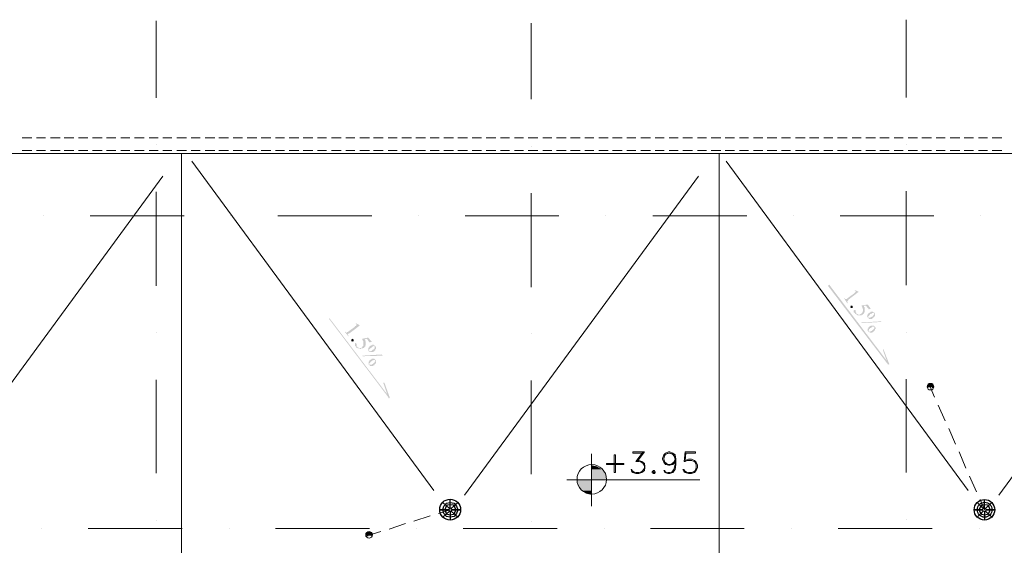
# Model space of a CAD drawing. Header units: metres. Extents: x -25 to 43.2, y -9.5 to 51.2.
# Tile 8 of 22: x -11.7 to 4, y 1.1 to 9.5. Entities that reach past the tile are written whole.
import ezdxf

# ---------------------------------------------------------------- set-up
doc = ezdxf.new("R2010")
doc.units = ezdxf.units.M
doc.header["$MEASUREMENT"] = 0
for name, color, linetype in [('PDF4_ax', 7, 'Continuous'), ('PDF4_khatchin', 7, 'Continuous'), ('PDF4_P-RAINLINE', 7, 'Continuous'), ('PDF4_shib bandi', 7, 'Continuous'), ('PDF4_textt', 7, 'Continuous')]:
    doc.layers.add(name, color=color, linetype=linetype)

msp = doc.modelspace()

# ---------------------------------------------------------------- hatches: boundary and pattern name
at = {"layer": 'PDF4_textt', "transparency": 33554559}
for points in [[(1.653, 5.148), (1.711, 5.119), (1.711, 5.119), (1.548, 4.994), (1.548, 4.984), (1.538, 4.984), (1.538, 4.984), (1.538, 4.975), (1.528, 4.975), (1.528, 4.975), (1.528, 4.975), (1.528, 4.975), (1.528, 4.965), (1.528, 4.965), (1.528, 4.965), (1.528, 4.955), (1.528, 4.955), (1.528, 4.955), (1.538, 4.946), (1.528, 4.936), (1.48, 5.013), (1.48, 5.013), (1.48, 5.013), (1.49, 5.013), (1.49, 5.004), (1.49, 5.004), (1.499, 5.004), (1.499, 5.004), (1.499, 5.004), (1.499, 5.004), (1.509, 5.004), (1.509, 5.004), (1.509, 5.004), (1.509, 5.004), (1.519, 5.004), (1.519, 5.004), (1.528, 5.013), (1.528, 5.013), (1.528, 5.013), (1.634, 5.09), (1.644, 5.1), (1.644, 5.1), (1.644, 5.1), (1.653, 5.109), (1.653, 5.109), (1.653, 5.109), (1.653, 5.109), (1.663, 5.119), (1.663, 5.119), (1.663, 5.119), (1.663, 5.119), (1.663, 5.119), (1.663, 5.129), (1.663, 5.129), (1.663, 5.129), (1.663, 5.129), (1.663, 5.138), (1.653, 5.138), (1.653, 5.138), (1.653, 5.138), (1.644, 5.148), (1.644, 5.148)], [(1.615, 4.888), (1.615, 4.888), (1.615, 4.878), (1.615, 4.878), (1.615, 4.878), (1.615, 4.878), (1.615, 4.869), (1.615, 4.869), (1.615, 4.869), (1.615, 4.859), (1.615, 4.859), (1.605, 4.859), (1.605, 4.859), (1.605, 4.859), (1.596, 4.859), (1.596, 4.859), (1.596, 4.859), (1.586, 4.859), (1.586, 4.859), (1.586, 4.859), (1.586, 4.869), (1.576, 4.869), (1.576, 4.869), (1.576, 4.869), (1.576, 4.878), (1.576, 4.878), (1.576, 4.878), (1.576, 4.878), (1.586, 4.888), (1.586, 4.888), (1.586, 4.888), (1.586, 4.888), (1.586, 4.898), (1.596, 4.898), (1.596, 4.898), (1.596, 4.898), (1.605, 4.898), (1.605, 4.898), (1.605, 4.898), (1.615, 4.888), (1.615, 4.888), (1.615, 4.888)], [(1.904, 4.849), (1.875, 4.84), (1.827, 4.898), (1.798, 4.898), (1.798, 4.888), (1.798, 4.888), (1.798, 4.888), (1.798, 4.878), (1.798, 4.878), (1.808, 4.869), (1.808, 4.869), (1.808, 4.869), (1.808, 4.859), (1.808, 4.859), (1.808, 4.859), (1.808, 4.849), (1.808, 4.849), (1.808, 4.849), (1.808, 4.84), (1.808, 4.84), (1.808, 4.83), (1.808, 4.83), (1.808, 4.83), (1.808, 4.821), (1.808, 4.821), (1.808, 4.821), (1.808, 4.811), (1.808, 4.811), (1.808, 4.811), (1.808, 4.801), (1.808, 4.801), (1.808, 4.801), (1.808, 4.792), (1.808, 4.792), (1.808, 4.792), (1.798, 4.782), (1.798, 4.782), (1.798, 4.782), (1.798, 4.772), (1.798, 4.772), (1.788, 4.772), (1.788, 4.772), (1.788, 4.763), (1.788, 4.763), (1.779, 4.763), (1.779, 4.763), (1.779, 4.753), (1.769, 4.753), (1.769, 4.753), (1.769, 4.753), (1.759, 4.753), (1.759, 4.744), (1.759, 4.744), (1.75, 4.744), (1.75, 4.744), (1.75, 4.744), (1.75, 4.744), (1.74, 4.744), (1.74, 4.744), (1.731, 4.744), (1.731, 4.744), (1.731, 4.744), (1.721, 4.744), (1.721, 4.744), (1.721, 4.744), (1.711, 4.744), (1.711, 4.744), (1.711, 4.744), (1.702, 4.744), (1.702, 4.744), (1.702, 4.744), (1.692, 4.744), (1.692, 4.744), (1.692, 4.753), (1.682, 4.753), (1.682, 4.753), (1.673, 4.753), (1.673, 4.763), (1.663, 4.763), (1.663, 4.763), (1.653, 4.772), (1.653, 4.772), (1.653, 4.772), (1.653, 4.782), (1.644, 4.782), (1.644, 4.782), (1.644, 4.792), (1.644, 4.792), (1.634, 4.792), (1.634, 4.801), (1.634, 4.801), (1.634, 4.801), (1.634, 4.811), (1.634, 4.811), (1.634, 4.811), (1.634, 4.811), (1.634, 4.821), (1.634, 4.821), (1.634, 4.821), (1.644, 4.83), (1.644, 4.83), (1.644, 4.83), (1.644, 4.83), (1.653, 4.83), (1.653, 4.83), (1.653, 4.83), (1.663, 4.821), (1.663, 4.821), (1.663, 4.821), (1.663, 4.821), (1.663, 4.821), (1.663, 4.821), (1.663, 4.811), (1.663, 4.811), (1.663, 4.811), (1.663, 4.801), (1.663, 4.801), (1.663, 4.792), (1.663, 4.792), (1.663, 4.792), (1.663, 4.792), (1.673, 4.782), (1.673, 4.782), (1.673, 4.772), (1.673, 4.772), (1.682, 4.772), (1.682, 4.772), (1.682, 4.763), (1.692, 4.763), (1.692, 4.763), (1.692, 4.763), (1.702, 4.763), (1.702, 4.753), (1.702, 4.753), (1.711, 4.753), (1.711, 4.753), (1.711, 4.753), (1.721, 4.753), (1.721, 4.753), (1.721, 4.753), (1.731, 4.753), (1.731, 4.753), (1.731, 4.753), (1.74, 4.763), (1.74, 4.763), (1.74, 4.763), (1.75, 4.763), (1.75, 4.763), (1.75, 4.772), (1.759, 4.772), (1.759, 4.772), (1.759, 4.772), (1.759, 4.782), (1.769, 4.782), (1.769, 4.782), (1.769, 4.792), (1.769, 4.792), (1.769, 4.792), (1.769, 4.801), (1.779, 4.801), (1.779, 4.801), (1.779, 4.801), (1.779, 4.811), (1.779, 4.811), (1.779, 4.821), (1.779, 4.821), (1.779, 4.821), (1.779, 4.83), (1.779, 4.83), (1.779, 4.83), (1.779, 4.84), (1.779, 4.84), (1.779, 4.849), (1.779, 4.849), (1.779, 4.849), (1.769, 4.859), (1.769, 4.859), (1.769, 4.859), (1.769, 4.869), (1.769, 4.869), (1.769, 4.869), (1.769, 4.878), (1.759, 4.888), (1.75, 4.898), (1.856, 4.917)], [(-6.34, 4.618), (-6.283, 4.589), (-6.273, 4.58), (-6.437, 4.455), (-6.446, 4.455), (-6.446, 4.455), (-6.456, 4.445), (-6.456, 4.445), (-6.456, 4.445), (-6.456, 4.445), (-6.456, 4.445), (-6.466, 4.435), (-6.466, 4.435), (-6.466, 4.435), (-6.466, 4.426), (-6.466, 4.426), (-6.456, 4.426), (-6.456, 4.426), (-6.456, 4.406), (-6.456, 4.406), (-6.514, 4.483), (-6.504, 4.483), (-6.504, 4.483), (-6.504, 4.474), (-6.494, 4.474), (-6.494, 4.474), (-6.494, 4.474), (-6.494, 4.464), (-6.485, 4.464), (-6.485, 4.464), (-6.485, 4.464), (-6.475, 4.464), (-6.475, 4.464), (-6.475, 4.474), (-6.475, 4.474), (-6.466, 4.474), (-6.466, 4.474), (-6.456, 4.483), (-6.456, 4.483), (-6.35, 4.561), (-6.35, 4.561), (-6.35, 4.57), (-6.34, 4.57), (-6.34, 4.57), (-6.331, 4.58), (-6.331, 4.58), (-6.331, 4.58), (-6.331, 4.58), (-6.331, 4.58), (-6.331, 4.58), (-6.321, 4.589), (-6.321, 4.589), (-6.321, 4.589), (-6.321, 4.599), (-6.321, 4.599), (-6.331, 4.599), (-6.331, 4.599), (-6.331, 4.609), (-6.331, 4.609), (-6.34, 4.609), (-6.34, 4.609), (-6.34, 4.609)], [(-6.369, 4.358), (-6.369, 4.349), (-6.369, 4.349), (-6.369, 4.349), (-6.369, 4.339), (-6.369, 4.339), (-6.369, 4.339), (-6.369, 4.329), (-6.369, 4.329), (-6.379, 4.329), (-6.379, 4.329), (-6.379, 4.329), (-6.379, 4.329), (-6.389, 4.32), (-6.389, 4.32), (-6.389, 4.32), (-6.398, 4.329), (-6.398, 4.329), (-6.398, 4.329), (-6.408, 4.329), (-6.408, 4.329), (-6.408, 4.339), (-6.408, 4.339), (-6.408, 4.339), (-6.408, 4.339), (-6.408, 4.349), (-6.408, 4.349), (-6.408, 4.349), (-6.408, 4.349), (-6.408, 4.358), (-6.398, 4.358), (-6.398, 4.358), (-6.398, 4.358), (-6.398, 4.358), (-6.389, 4.368), (-6.389, 4.368), (-6.389, 4.368), (-6.379, 4.358), (-6.379, 4.358), (-6.379, 4.358), (-6.379, 4.358), (-6.369, 4.358)], [(-6.08, 4.32), (-6.119, 4.31), (-6.157, 4.368), (-6.196, 4.358), (-6.196, 4.358), (-6.196, 4.358), (-6.186, 4.349), (-6.186, 4.349), (-6.186, 4.349), (-6.186, 4.339), (-6.186, 4.339), (-6.186, 4.329), (-6.177, 4.329), (-6.177, 4.329), (-6.177, 4.32), (-6.177, 4.32), (-6.177, 4.32), (-6.177, 4.31), (-6.177, 4.31), (-6.177, 4.31), (-6.177, 4.3), (-6.177, 4.3), (-6.177, 4.291), (-6.177, 4.291), (-6.177, 4.291), (-6.177, 4.281), (-6.177, 4.281), (-6.177, 4.281), (-6.177, 4.281), (-6.177, 4.272), (-6.177, 4.272), (-6.177, 4.262), (-6.186, 4.262), (-6.186, 4.262), (-6.186, 4.252), (-6.186, 4.252), (-6.186, 4.252), (-6.186, 4.243), (-6.196, 4.243), (-6.196, 4.243), (-6.196, 4.243), (-6.196, 4.233), (-6.206, 4.233), (-6.206, 4.233), (-6.206, 4.223), (-6.206, 4.223), (-6.215, 4.223), (-6.215, 4.223), (-6.215, 4.223), (-6.225, 4.214), (-6.225, 4.214), (-6.225, 4.214), (-6.234, 4.214), (-6.234, 4.214), (-6.234, 4.214), (-6.244, 4.214), (-6.244, 4.214), (-6.244, 4.214), (-6.254, 4.214), (-6.254, 4.204), (-6.254, 4.204), (-6.263, 4.204), (-6.263, 4.204), (-6.263, 4.204), (-6.273, 4.214), (-6.273, 4.214), (-6.273, 4.214), (-6.283, 4.214), (-6.283, 4.214), (-6.283, 4.214), (-6.292, 4.214), (-6.292, 4.214), (-6.302, 4.214), (-6.302, 4.214), (-6.302, 4.214), (-6.312, 4.223), (-6.312, 4.223), (-6.321, 4.223), (-6.331, 4.233), (-6.331, 4.233), (-6.331, 4.233), (-6.331, 4.243), (-6.34, 4.243), (-6.34, 4.243), (-6.34, 4.243), (-6.34, 4.252), (-6.35, 4.252), (-6.35, 4.262), (-6.35, 4.262), (-6.35, 4.262), (-6.35, 4.272), (-6.35, 4.272), (-6.35, 4.272), (-6.35, 4.281), (-6.35, 4.281), (-6.35, 4.281), (-6.35, 4.281), (-6.35, 4.291), (-6.35, 4.291), (-6.35, 4.291), (-6.35, 4.291), (-6.34, 4.3), (-6.34, 4.3), (-6.34, 4.3), (-6.331, 4.3), (-6.331, 4.291), (-6.331, 4.291), (-6.331, 4.291), (-6.321, 4.291), (-6.321, 4.291), (-6.321, 4.281), (-6.321, 4.281), (-6.321, 4.281), (-6.321, 4.281), (-6.321, 4.272), (-6.321, 4.272), (-6.321, 4.262), (-6.321, 4.262), (-6.321, 4.262), (-6.321, 4.252), (-6.321, 4.252), (-6.321, 4.252), (-6.321, 4.243), (-6.312, 4.243), (-6.312, 4.243), (-6.312, 4.233), (-6.312, 4.233), (-6.302, 4.233), (-6.302, 4.233), (-6.302, 4.233), (-6.292, 4.223), (-6.292, 4.223), (-6.292, 4.223), (-6.283, 4.223), (-6.283, 4.223), (-6.283, 4.223), (-6.273, 4.223), (-6.273, 4.223), (-6.263, 4.223), (-6.263, 4.223), (-6.263, 4.223), (-6.254, 4.223), (-6.254, 4.223), (-6.254, 4.223), (-6.244, 4.223), (-6.244, 4.233), (-6.244, 4.233), (-6.234, 4.233), (-6.234, 4.233), (-6.234, 4.243), (-6.234, 4.243), (-6.225, 4.243), (-6.225, 4.243), (-6.225, 4.252), (-6.225, 4.252), (-6.215, 4.252), (-6.215, 4.262), (-6.215, 4.262), (-6.215, 4.262), (-6.215, 4.272), (-6.215, 4.272), (-6.215, 4.272), (-6.215, 4.281), (-6.215, 4.281), (-6.215, 4.281), (-6.215, 4.291), (-6.215, 4.291), (-6.215, 4.291), (-6.215, 4.3), (-6.215, 4.3), (-6.215, 4.3), (-6.215, 4.31), (-6.215, 4.31), (-6.215, 4.32), (-6.215, 4.32), (-6.215, 4.32), (-6.215, 4.329), (-6.215, 4.329), (-6.215, 4.329), (-6.225, 4.339), (-6.225, 4.339), (-6.225, 4.339), (-6.234, 4.358), (-6.234, 4.368), (-6.138, 4.387)]]:
    msp.add_hatch(color=256, dxfattribs=at).paths.add_polyline_path(points)
h = msp.add_hatch(color=256, dxfattribs=at)
h.paths.add_polyline_path([(2.077, 4.638), (1.759, 4.618), (1.75, 4.628), (2.068, 4.647)], flags=0)
h.paths.add_polyline_path([(1.962, 4.782), (1.971, 4.782), (1.971, 4.772), (1.971, 4.772), (1.971, 4.772), (1.971, 4.763), (1.971, 4.763), (1.971, 4.763), (1.971, 4.753), (1.971, 4.753), (1.971, 4.753), (1.971, 4.744), (1.971, 4.744), (1.971, 4.744), (1.971, 4.734), (1.971, 4.734), (1.971, 4.734), (1.962, 4.724), (1.962, 4.724), (1.962, 4.724), (1.962, 4.715), (1.962, 4.715), (1.952, 4.715), (1.952, 4.705), (1.952, 4.705), (1.952, 4.705), (1.942, 4.705), (1.942, 4.705), (1.942, 4.695), (1.933, 4.695), (1.933, 4.695), (1.933, 4.695), (1.923, 4.695), (1.923, 4.686), (1.923, 4.686), (1.914, 4.686), (1.914, 4.686), (1.914, 4.686), (1.904, 4.686), (1.904, 4.686), (1.904, 4.686), (1.894, 4.686), (1.894, 4.686), (1.894, 4.686), (1.885, 4.686), (1.885, 4.686), (1.885, 4.686), (1.875, 4.686), (1.875, 4.686), (1.875, 4.695), (1.865, 4.695), (1.865, 4.695), (1.865, 4.695), (1.865, 4.705), (1.856, 4.705), (1.856, 4.705), (1.856, 4.705), (1.856, 4.715), (1.856, 4.715), (1.856, 4.715), (1.856, 4.724), (1.846, 4.724), (1.846, 4.724), (1.846, 4.734), (1.846, 4.734), (1.846, 4.734), (1.856, 4.744), (1.856, 4.744), (1.856, 4.753), (1.856, 4.753), (1.856, 4.753), (1.856, 4.753), (1.856, 4.763), (1.865, 4.763), (1.865, 4.763), (1.865, 4.772), (1.865, 4.772), (1.875, 4.782), (1.885, 4.782), (1.885, 4.782), (1.885, 4.792), (1.894, 4.792), (1.894, 4.792), (1.894, 4.792), (1.904, 4.792), (1.904, 4.792), (1.904, 4.801), (1.914, 4.801), (1.914, 4.801), (1.914, 4.801), (1.923, 4.801), (1.923, 4.801), (1.923, 4.801), (1.933, 4.801), (1.933, 4.801), (1.933, 4.801), (1.942, 4.801), (1.942, 4.801), (1.942, 4.792), (1.952, 4.792), (1.952, 4.792), (1.952, 4.792), (1.962, 4.792), (1.962, 4.782), (1.962, 4.782), (1.962, 4.782)], flags=0)
h.paths.add_polyline_path([(1.962, 4.772), (1.952, 4.782), (1.952, 4.782), (1.952, 4.782), (1.942, 4.782), (1.942, 4.782), (1.942, 4.782), (1.933, 4.782), (1.933, 4.782), (1.933, 4.782), (1.923, 4.782), (1.923, 4.772), (1.914, 4.772), (1.894, 4.763), (1.894, 4.763), (1.894, 4.753), (1.885, 4.753), (1.885, 4.753), (1.885, 4.744), (1.875, 4.744), (1.875, 4.744), (1.875, 4.744), (1.875, 4.734), (1.875, 4.734), (1.865, 4.734), (1.865, 4.734), (1.865, 4.724), (1.865, 4.724), (1.865, 4.724), (1.865, 4.715), (1.865, 4.715), (1.865, 4.715), (1.865, 4.705), (1.865, 4.705), (1.875, 4.705), (1.875, 4.705), (1.875, 4.705), (1.885, 4.705), (1.885, 4.705), (1.885, 4.705), (1.885, 4.705), (1.894, 4.705), (1.894, 4.705), (1.894, 4.705), (1.904, 4.705), (1.904, 4.705), (1.904, 4.715), (1.914, 4.715), (1.914, 4.715), (1.914, 4.715), (1.923, 4.724), (1.923, 4.724), (1.923, 4.724), (1.933, 4.724), (1.933, 4.734), (1.933, 4.734), (1.942, 4.734), (1.942, 4.734), (1.942, 4.744), (1.952, 4.744), (1.952, 4.744), (1.952, 4.753), (1.952, 4.753), (1.952, 4.753), (1.952, 4.753), (1.962, 4.763), (1.962, 4.763), (1.962, 4.763), (1.962, 4.763), (1.962, 4.772), (1.962, 4.772), (1.962, 4.772), (1.962, 4.772)], flags=0)
h.paths.add_polyline_path([(1.971, 4.561), (1.971, 4.561), (1.971, 4.561), (1.971, 4.551), (1.971, 4.551), (1.981, 4.551), (1.981, 4.541), (1.981, 4.541), (1.981, 4.541), (1.981, 4.532), (1.981, 4.532), (1.981, 4.532), (1.981, 4.522), (1.981, 4.522), (1.971, 4.522), (1.971, 4.512), (1.971, 4.512), (1.971, 4.512), (1.971, 4.503), (1.971, 4.503), (1.962, 4.503), (1.962, 4.493), (1.962, 4.493), (1.962, 4.493), (1.952, 4.483), (1.952, 4.483), (1.952, 4.483), (1.952, 4.483), (1.942, 4.483), (1.942, 4.474), (1.942, 4.474), (1.933, 4.474), (1.933, 4.474), (1.933, 4.474), (1.923, 4.464), (1.923, 4.464), (1.914, 4.464), (1.914, 4.464), (1.914, 4.464), (1.904, 4.464), (1.904, 4.464), (1.904, 4.464), (1.904, 4.464), (1.894, 4.464), (1.894, 4.464), (1.894, 4.464), (1.885, 4.464), (1.885, 4.474), (1.885, 4.474), (1.875, 4.474), (1.875, 4.474), (1.875, 4.474), (1.865, 4.483), (1.865, 4.483), (1.865, 4.483), (1.865, 4.483), (1.865, 4.493), (1.865, 4.493), (1.856, 4.493), (1.856, 4.503), (1.856, 4.503), (1.856, 4.503), (1.856, 4.512), (1.856, 4.512), (1.856, 4.512), (1.856, 4.522), (1.856, 4.522), (1.856, 4.522), (1.856, 4.532), (1.865, 4.532), (1.865, 4.532), (1.865, 4.541), (1.865, 4.541), (1.865, 4.541), (1.865, 4.551), (1.875, 4.551), (1.875, 4.551), (1.875, 4.551), (1.875, 4.561), (1.885, 4.561), (1.885, 4.561), (1.885, 4.561), (1.894, 4.57), (1.894, 4.57), (1.894, 4.57), (1.904, 4.57), (1.904, 4.57), (1.904, 4.58), (1.914, 4.58), (1.914, 4.58), (1.914, 4.58), (1.914, 4.58), (1.923, 4.58), (1.923, 4.58), (1.933, 4.58), (1.933, 4.58), (1.933, 4.58), (1.942, 4.58), (1.942, 4.58), (1.942, 4.58), (1.952, 4.58), (1.952, 4.58), (1.962, 4.57), (1.962, 4.57)], flags=0)
h.paths.add_polyline_path([(1.962, 4.561), (1.962, 4.561), (1.962, 4.561), (1.952, 4.561), (1.952, 4.561), (1.942, 4.561), (1.942, 4.561), (1.942, 4.561), (1.942, 4.561), (1.942, 4.561), (1.933, 4.561), (1.933, 4.561), (1.933, 4.561), (1.923, 4.561), (1.923, 4.551), (1.923, 4.551), (1.914, 4.551), (1.914, 4.551), (1.904, 4.541), (1.904, 4.541), (1.904, 4.541), (1.894, 4.541), (1.894, 4.532), (1.894, 4.532), (1.885, 4.532), (1.885, 4.522), (1.885, 4.522), (1.885, 4.522), (1.875, 4.522), (1.875, 4.512), (1.875, 4.512), (1.875, 4.512), (1.875, 4.512), (1.875, 4.503), (1.875, 4.503), (1.865, 4.503), (1.875, 4.493), (1.875, 4.493), (1.875, 4.493), (1.875, 4.493), (1.875, 4.483), (1.875, 4.483), (1.885, 4.483), (1.885, 4.483), (1.885, 4.483), (1.894, 4.483), (1.894, 4.483), (1.894, 4.483), (1.894, 4.483), (1.904, 4.483), (1.904, 4.483), (1.904, 4.493), (1.914, 4.493), (1.914, 4.493), (1.914, 4.493), (1.923, 4.493), (1.923, 4.503), (1.933, 4.503), (1.933, 4.503), (1.933, 4.503), (1.942, 4.512), (1.942, 4.512), (1.942, 4.512), (1.952, 4.522), (1.952, 4.522), (1.952, 4.522), (1.952, 4.522), (1.962, 4.532), (1.962, 4.532), (1.962, 4.532), (1.962, 4.541), (1.962, 4.541), (1.962, 4.541), (1.962, 4.541), (1.962, 4.551), (1.962, 4.551), (1.962, 4.551), (1.962, 4.561), (1.962, 4.561)], flags=0)
h = msp.add_hatch(color=256, dxfattribs=at)
h.paths.add_polyline_path([(-5.907, 4.098), (-6.225, 4.089), (-6.234, 4.098), (-5.917, 4.117)], flags=0)
h.paths.add_polyline_path([(-6.023, 4.252), (-6.023, 4.243), (-6.023, 4.243), (-6.013, 4.243), (-6.013, 4.233), (-6.013, 4.233), (-6.013, 4.233), (-6.013, 4.223), (-6.013, 4.223), (-6.013, 4.223), (-6.013, 4.214), (-6.013, 4.214), (-6.013, 4.204), (-6.013, 4.204), (-6.023, 4.204), (-6.023, 4.204), (-6.023, 4.195), (-6.023, 4.195), (-6.023, 4.195), (-6.023, 4.185), (-6.032, 4.185), (-6.032, 4.185), (-6.032, 4.175), (-6.032, 4.175), (-6.042, 4.175), (-6.042, 4.175), (-6.042, 4.166), (-6.042, 4.166), (-6.051, 4.166), (-6.051, 4.166), (-6.051, 4.166), (-6.061, 4.156), (-6.061, 4.156), (-6.061, 4.156), (-6.071, 4.156), (-6.071, 4.156), (-6.071, 4.156), (-6.08, 4.156), (-6.08, 4.156), (-6.09, 4.156), (-6.09, 4.156), (-6.09, 4.156), (-6.09, 4.156), (-6.1, 4.156), (-6.1, 4.156), (-6.1, 4.156), (-6.109, 4.156), (-6.109, 4.156), (-6.109, 4.156), (-6.119, 4.156), (-6.119, 4.166), (-6.119, 4.166), (-6.129, 4.166), (-6.129, 4.166), (-6.129, 4.166), (-6.129, 4.175), (-6.129, 4.175), (-6.138, 4.175), (-6.138, 4.185), (-6.138, 4.185), (-6.138, 4.185), (-6.138, 4.195), (-6.138, 4.195), (-6.138, 4.195), (-6.138, 4.204), (-6.138, 4.204), (-6.138, 4.204), (-6.138, 4.214), (-6.138, 4.214), (-6.138, 4.223), (-6.129, 4.223), (-6.129, 4.223), (-6.129, 4.223), (-6.129, 4.233), (-6.129, 4.233), (-6.119, 4.233), (-6.119, 4.243), (-6.119, 4.243), (-6.109, 4.252), (-6.109, 4.252), (-6.1, 4.252), (-6.1, 4.252), (-6.1, 4.262), (-6.09, 4.262), (-6.09, 4.262), (-6.09, 4.262), (-6.08, 4.262), (-6.08, 4.262), (-6.08, 4.262), (-6.071, 4.262), (-6.071, 4.272), (-6.061, 4.272), (-6.061, 4.272), (-6.061, 4.272), (-6.051, 4.272), (-6.051, 4.262), (-6.051, 4.262), (-6.042, 4.262), (-6.042, 4.262), (-6.042, 4.262), (-6.032, 4.262), (-6.032, 4.262), (-6.032, 4.252), (-6.023, 4.252), (-6.023, 4.252), (-6.023, 4.252)], flags=0)
h.paths.add_polyline_path([(-6.032, 4.243), (-6.032, 4.243), (-6.032, 4.243), (-6.042, 4.252), (-6.042, 4.252), (-6.051, 4.252), (-6.051, 4.252), (-6.051, 4.252), (-6.051, 4.252), (-6.061, 4.243), (-6.061, 4.243), (-6.071, 4.243), (-6.08, 4.233), (-6.09, 4.233), (-6.09, 4.223), (-6.1, 4.223), (-6.1, 4.223), (-6.1, 4.214), (-6.109, 4.214), (-6.109, 4.214), (-6.109, 4.214), (-6.109, 4.204), (-6.119, 4.204), (-6.119, 4.204), (-6.119, 4.204), (-6.119, 4.195), (-6.119, 4.195), (-6.119, 4.195), (-6.129, 4.185), (-6.129, 4.185), (-6.129, 4.185), (-6.119, 4.175), (-6.119, 4.175), (-6.119, 4.175), (-6.119, 4.175), (-6.109, 4.166), (-6.109, 4.166), (-6.109, 4.166), (-6.109, 4.166), (-6.1, 4.166), (-6.1, 4.166), (-6.1, 4.175), (-6.09, 4.175), (-6.09, 4.175), (-6.09, 4.175), (-6.08, 4.175), (-6.08, 4.175), (-6.08, 4.175), (-6.071, 4.185), (-6.071, 4.185), (-6.071, 4.185), (-6.061, 4.195), (-6.061, 4.195), (-6.061, 4.195), (-6.051, 4.195), (-6.051, 4.204), (-6.051, 4.204), (-6.042, 4.204), (-6.042, 4.204), (-6.042, 4.214), (-6.042, 4.214), (-6.032, 4.214), (-6.032, 4.214), (-6.032, 4.223), (-6.032, 4.223), (-6.032, 4.223), (-6.032, 4.223), (-6.032, 4.233), (-6.032, 4.233), (-6.032, 4.233), (-6.032, 4.243), (-6.032, 4.243), (-6.032, 4.243)], flags=0)
h.paths.add_polyline_path([(-6.023, 4.031), (-6.013, 4.031), (-6.013, 4.021), (-6.013, 4.021), (-6.013, 4.021), (-6.013, 4.012), (-6.013, 4.012), (-6.013, 4.002), (-6.013, 4.002), (-6.013, 4.002), (-6.013, 4.002), (-6.013, 3.992), (-6.013, 3.992), (-6.013, 3.992), (-6.013, 3.983), (-6.013, 3.983), (-6.013, 3.983), (-6.013, 3.973), (-6.023, 3.973), (-6.023, 3.973), (-6.023, 3.963), (-6.023, 3.963), (-6.032, 3.963), (-6.032, 3.954), (-6.032, 3.954), (-6.032, 3.954), (-6.042, 3.954), (-6.042, 3.954), (-6.042, 3.944), (-6.042, 3.944), (-6.051, 3.944), (-6.051, 3.944), (-6.061, 3.934), (-6.061, 3.934), (-6.061, 3.934), (-6.071, 3.934), (-6.071, 3.934), (-6.071, 3.934), (-6.08, 3.934), (-6.08, 3.934), (-6.08, 3.934), (-6.09, 3.934), (-6.09, 3.934), (-6.09, 3.934), (-6.1, 3.934), (-6.1, 3.934), (-6.1, 3.934), (-6.109, 3.934), (-6.109, 3.934), (-6.109, 3.944), (-6.119, 3.944), (-6.119, 3.944), (-6.119, 3.944), (-6.119, 3.954), (-6.119, 3.954), (-6.129, 3.954), (-6.129, 3.954), (-6.129, 3.963), (-6.129, 3.963), (-6.129, 3.963), (-6.129, 3.973), (-6.129, 3.973), (-6.129, 3.973), (-6.129, 3.983), (-6.129, 3.983), (-6.129, 3.983), (-6.129, 3.992), (-6.129, 3.992), (-6.129, 3.992), (-6.129, 4.002), (-6.129, 4.002), (-6.129, 4.002), (-6.119, 4.012), (-6.119, 4.012), (-6.119, 4.012), (-6.119, 4.021), (-6.119, 4.021), (-6.109, 4.021), (-6.109, 4.021), (-6.109, 4.031), (-6.1, 4.031), (-6.1, 4.031), (-6.1, 4.031), (-6.1, 4.04), (-6.09, 4.04), (-6.09, 4.04), (-6.09, 4.04), (-6.08, 4.04), (-6.08, 4.04), (-6.08, 4.05), (-6.071, 4.05), (-6.071, 4.05), (-6.071, 4.05), (-6.061, 4.05), (-6.061, 4.05), (-6.051, 4.05), (-6.051, 4.05), (-6.051, 4.05), (-6.042, 4.05), (-6.042, 4.05), (-6.042, 4.05), (-6.032, 4.04), (-6.032, 4.04), (-6.023, 4.031)], flags=0)
h.paths.add_polyline_path([(-6.023, 4.021), (-6.032, 4.031), (-6.032, 4.031), (-6.032, 4.031), (-6.042, 4.031), (-6.042, 4.031), (-6.042, 4.031), (-6.042, 4.031), (-6.051, 4.031), (-6.051, 4.031), (-6.051, 4.031), (-6.051, 4.031), (-6.061, 4.021), (-6.061, 4.021), (-6.061, 4.021), (-6.071, 4.021), (-6.071, 4.021), (-6.08, 4.012), (-6.08, 4.012), (-6.08, 4.012), (-6.09, 4.012), (-6.09, 4.002), (-6.09, 4.002), (-6.1, 4.002), (-6.1, 3.992), (-6.1, 3.992), (-6.109, 3.992), (-6.109, 3.992), (-6.109, 3.983), (-6.109, 3.983), (-6.109, 3.983), (-6.119, 3.983), (-6.119, 3.973), (-6.119, 3.973), (-6.119, 3.973), (-6.119, 3.963), (-6.119, 3.963), (-6.119, 3.963), (-6.119, 3.954), (-6.119, 3.954), (-6.109, 3.954), (-6.109, 3.954), (-6.109, 3.954), (-6.1, 3.954), (-6.1, 3.954), (-6.1, 3.954), (-6.1, 3.954), (-6.09, 3.954), (-6.09, 3.954), (-6.09, 3.954), (-6.08, 3.954), (-6.08, 3.954), (-6.08, 3.954), (-6.071, 3.963), (-6.071, 3.963), (-6.071, 3.963), (-6.061, 3.963), (-6.061, 3.973), (-6.061, 3.973), (-6.051, 3.973), (-6.051, 3.973), (-6.042, 3.983), (-6.042, 3.983), (-6.042, 3.983), (-6.042, 3.992), (-6.032, 3.992), (-6.032, 3.992), (-6.032, 3.992), (-6.032, 4.002), (-6.032, 4.002), (-6.023, 4.002), (-6.023, 4.002), (-6.023, 4.012), (-6.023, 4.012), (-6.023, 4.012), (-6.023, 4.021), (-6.023, 4.021), (-6.023, 4.021), (-6.023, 4.021)], flags=0)

# ---------------------------------------------------------------- linework, layer by layer
at = {"layer": 'PDF4_ax', "lineweight": 9}
for points in [[(2.472, 9.472), (2.472, 8.23)], [(-9.528, 9.453), (-9.528, 8.22)], [(-3.528, 9.415), (-3.528, 8.201)], [(-9.528, 7.469), (-9.528, 7.469)], [(-3.528, 7.45), (-3.528, 7.45)], [(2.472, 7.479), (2.472, 7.479)], [(-9.528, 6.718), (-9.528, 5.215)], [(-3.528, 6.699), (-3.528, 5.196)], [(2.472, 6.728), (2.472, 5.225)], [(-11.329, 6.333), (-11.329, 6.333)], [(-10.588, 6.333), (-9.085, 6.333)], [(-8.334, 6.333), (-8.334, 6.333)], [(-7.583, 6.333), (-6.08, 6.333)], [(-5.329, 6.333), (-5.329, 6.333)], [(-4.588, 6.333), (-3.085, 6.333)], [(-2.334, 6.333), (-2.334, 6.333)], [(-1.583, 6.333), (-0.08, 6.333)], [(0.671, 6.333), (0.671, 6.333)], [(1.413, 6.333), (2.915, 6.333)], [(3.666, 6.333), (3.666, 6.333)], [(-9.528, 4.464), (-9.528, 4.464)], [(-3.528, 4.455), (-3.528, 4.455)], [(2.472, 4.474), (2.472, 4.474)], [(-9.528, 3.713), (-9.528, 2.22)], [(-3.528, 3.703), (-3.528, 2.201)], [(2.472, 3.723), (2.472, 2.23)], [(-9.528, 1.469), (-9.528, 1.469)], [(-3.528, 1.45), (-3.528, 1.45)], [(2.472, 1.479), (2.472, 1.479)], [(-11.368, 1.334), (-11.368, 1.334)], [(-10.617, 1.334), (-9.114, 1.334)], [(-8.363, 1.334), (-8.363, 1.334)], [(-7.621, 1.334), (-6.119, 1.334)], [(-5.368, 1.334), (-5.368, 1.334)], [(-4.616, 1.334), (-3.114, 1.334)], [(-2.363, 1.334), (-2.363, 1.334)], [(-1.621, 1.334), (-0.119, 1.334)], [(0.633, 1.334), (0.633, 1.334)], [(1.384, 1.334), (2.886, 1.334)], [(3.638, 1.334), (3.638, 1.334)]]:
    msp.add_lwpolyline(points, dxfattribs=at)
at = {"layer": 'PDF4_khatchin', "lineweight": 18}
for points in [[(-11.676, 7.585), (-11.522, 7.585)], [(-11.445, 7.585), (-11.3, 7.585)], [(-11.223, 7.585), (-11.069, 7.585)], [(-11.002, 7.585), (-10.848, 7.585)], [(-10.771, 7.585), (-10.626, 7.585)], [(-10.549, 7.585), (-10.395, 7.585)], [(-10.328, 7.585), (-10.174, 7.585)], [(-10.097, 7.585), (-9.952, 7.585)], [(-9.875, 7.585), (-9.721, 7.585)], [(-9.644, 7.585), (-9.499, 7.585)], [(-9.422, 7.585), (-9.278, 7.585)], [(-9.201, 7.585), (-9.047, 7.585)], [(-8.97, 7.585), (-8.825, 7.585)], [(-8.748, 7.585), (-8.594, 7.585)], [(-8.527, 7.585), (-8.373, 7.585)], [(-8.296, 7.585), (-8.151, 7.585)], [(-8.074, 7.585), (-7.92, 7.585)], [(-7.852, 7.585), (-7.698, 7.585)], [(-7.621, 7.585), (-7.477, 7.585)], [(-7.4, 7.585), (-7.246, 7.585)], [(-7.178, 7.585), (-7.024, 7.585)], [(-6.947, 7.585), (-6.803, 7.585)], [(-6.726, 7.585), (-6.572, 7.585)], [(-6.494, 7.585), (-6.35, 7.585)], [(-6.273, 7.585), (-6.119, 7.585)], [(-6.051, 7.585), (-5.897, 7.585)], [(-5.82, 7.585), (-5.676, 7.585)], [(-5.599, 7.585), (-5.445, 7.585)], [(-5.377, 7.585), (-5.223, 7.585)], [(-5.146, 7.585), (-5.002, 7.585)], [(-4.925, 7.585), (-4.771, 7.585)], [(-4.703, 7.585), (-4.549, 7.585)], [(-4.472, 7.585), (-4.327, 7.585)], [(-4.25, 7.585), (-4.096, 7.585)], [(-4.019, 7.585), (-3.875, 7.585)], [(-3.798, 7.585), (-3.653, 7.585)], [(-3.576, 7.585), (-3.422, 7.585)], [(-3.345, 7.585), (-3.201, 7.585)], [(-3.124, 7.585), (-2.969, 7.585)], [(-2.902, 7.585), (-2.748, 7.585)], [(-2.671, 7.585), (-2.526, 7.585)], [(-2.449, 7.585), (-2.295, 7.585)], [(-2.228, 7.585), (-2.074, 7.585)], [(-1.997, 7.585), (-1.852, 7.585)], [(-1.775, 7.585), (-1.621, 7.585)], [(-1.544, 7.585), (-1.4, 7.585)], [(-1.323, 7.585), (-1.178, 7.585)], [(-1.101, 7.585), (-0.947, 7.585)], [(-0.87, 7.585), (-0.725, 7.585)], [(-0.648, 7.585), (-0.494, 7.585)], [(-0.427, 7.585), (-0.273, 7.585)], [(-0.196, 7.585), (-0.051, 7.585)], [(0.026, 7.585), (0.18, 7.585)], [(0.247, 7.585), (0.401, 7.585)], [(0.478, 7.585), (0.623, 7.585)], [(0.7, 7.585), (0.854, 7.585)], [(0.922, 7.585), (1.076, 7.585)], [(1.153, 7.585), (1.297, 7.585)], [(1.374, 7.585), (1.528, 7.585)], [(1.605, 7.585), (1.75, 7.585)], [(1.827, 7.585), (1.981, 7.585)], [(2.048, 7.585), (2.202, 7.585)], [(2.28, 7.585), (2.424, 7.585)], [(2.501, 7.585), (2.655, 7.585)], [(2.723, 7.585), (2.877, 7.585)], [(2.954, 7.585), (3.098, 7.585)], [(3.175, 7.585), (3.329, 7.585)], [(3.397, 7.585), (3.551, 7.585)], [(3.628, 7.585), (3.772, 7.585)], [(3.849, 7.585), (4.004, 7.585)], [(2.925, 3.434), (2.857, 3.597)], [(3.098, 3.058), (2.983, 3.308)], [(3.262, 2.682), (3.156, 2.933)], [(3.426, 2.297), (3.32, 2.557)], [(3.599, 1.922), (3.483, 2.172)], [(3.724, 1.633), (3.657, 1.796)], [(-4.828, 1.633), (-5.011, 1.575)], [(-5.146, 1.536), (-5.406, 1.45)], [(-5.936, 1.286), (-6.129, 1.228)], [(-5.541, 1.411), (-5.801, 1.324)]]:
    msp.add_lwpolyline(points, dxfattribs=at)
for points in [[(-11.676, 7.382), (-11.522, 7.382)], [(-11.445, 7.382), (-11.3, 7.382)], [(-11.223, 7.382), (-11.069, 7.382)], [(-11.002, 7.382), (-10.848, 7.382)], [(-10.771, 7.382), (-10.626, 7.382)], [(-10.549, 7.382), (-10.395, 7.382)], [(-10.328, 7.382), (-10.174, 7.382)], [(-10.097, 7.382), (-9.952, 7.382)], [(-9.875, 7.382), (-9.721, 7.382)], [(-9.644, 7.382), (-9.499, 7.382)], [(-9.422, 7.382), (-9.278, 7.382)], [(-9.201, 7.382), (-9.047, 7.382)], [(-8.97, 7.382), (-8.825, 7.382)], [(-8.748, 7.382), (-8.594, 7.382)], [(-8.527, 7.382), (-8.373, 7.382)], [(-8.296, 7.382), (-8.151, 7.382)], [(-8.074, 7.382), (-7.92, 7.382)], [(-7.852, 7.382), (-7.698, 7.382)], [(-7.621, 7.382), (-7.477, 7.382)], [(-7.4, 7.382), (-7.246, 7.382)], [(-7.178, 7.382), (-7.024, 7.382)], [(-6.947, 7.382), (-6.803, 7.382)], [(-6.726, 7.382), (-6.572, 7.382)], [(-6.494, 7.382), (-6.35, 7.382)], [(-6.273, 7.382), (-6.119, 7.382)], [(-6.051, 7.382), (-5.897, 7.382)], [(-5.82, 7.382), (-5.676, 7.382)], [(-5.599, 7.382), (-5.445, 7.382)], [(-5.377, 7.382), (-5.223, 7.382)], [(-5.146, 7.382), (-5.002, 7.382)], [(-4.925, 7.382), (-4.771, 7.382)], [(-4.703, 7.382), (-4.549, 7.382)], [(-4.472, 7.382), (-4.327, 7.382)], [(-4.25, 7.382), (-4.096, 7.382)], [(-4.019, 7.382), (-3.875, 7.382)], [(-3.798, 7.382), (-3.653, 7.382)], [(-3.576, 7.382), (-3.422, 7.382)], [(-3.345, 7.382), (-3.201, 7.382)], [(-3.124, 7.382), (-2.969, 7.382)], [(-2.902, 7.382), (-2.748, 7.382)], [(-2.671, 7.382), (-2.526, 7.382)], [(-2.449, 7.382), (-2.295, 7.382)], [(-2.228, 7.382), (-2.074, 7.382)], [(-1.997, 7.382), (-1.852, 7.382)], [(-1.775, 7.382), (-1.621, 7.382)], [(-1.544, 7.382), (-1.4, 7.382)], [(-1.323, 7.382), (-1.178, 7.382)], [(-1.101, 7.382), (-0.947, 7.382)], [(-0.87, 7.382), (-0.725, 7.382)], [(-0.648, 7.382), (-0.494, 7.382)], [(-0.427, 7.382), (-0.273, 7.382)], [(-0.196, 7.382), (-0.051, 7.382)], [(0.026, 7.382), (0.18, 7.382)], [(0.247, 7.382), (0.401, 7.382)], [(0.478, 7.382), (0.623, 7.382)], [(0.7, 7.382), (0.854, 7.382)], [(0.922, 7.382), (1.076, 7.382)], [(1.153, 7.382), (1.297, 7.382)], [(1.374, 7.382), (1.528, 7.382)], [(1.605, 7.382), (1.75, 7.382)], [(1.827, 7.382), (1.981, 7.382)], [(2.048, 7.382), (2.202, 7.382)], [(2.28, 7.382), (2.424, 7.382)], [(2.501, 7.382), (2.655, 7.382)], [(2.723, 7.382), (2.877, 7.382)], [(2.954, 7.382), (3.098, 7.382)], [(3.175, 7.382), (3.329, 7.382)], [(3.397, 7.382), (3.551, 7.382)], [(3.628, 7.382), (3.772, 7.382)], [(3.849, 7.382), (4.004, 7.382)]]:
    msp.add_lwpolyline(points, close=True, dxfattribs=at)
at = {"layer": 'PDF4_P-RAINLINE', "lineweight": 25}
for points in [[(-4.944, 1.633), (-4.925, 1.69), (-4.886, 1.739), (-4.828, 1.748), (-4.761, 1.739), (-4.722, 1.69), (-4.703, 1.633), (-4.722, 1.575), (-4.761, 1.527), (-4.828, 1.517), (-4.886, 1.527), (-4.925, 1.575)], [(-4.992, 1.633), (-4.848, 1.633)], [(-4.905, 1.633), (-4.896, 1.671), (-4.867, 1.71), (-4.828, 1.719), (-4.78, 1.71), (-4.751, 1.671), (-4.742, 1.633), (-4.751, 1.594), (-4.78, 1.556), (-4.828, 1.546), (-4.867, 1.556), (-4.896, 1.594)], [(-4.848, 1.633), (-4.838, 1.652), (-4.828, 1.662), (-4.809, 1.652), (-4.799, 1.633), (-4.809, 1.613), (-4.828, 1.604), (-4.838, 1.613)], [(-4.655, 1.633), (-4.799, 1.633)], [(3.56, 1.633), (3.695, 1.633)], [(3.638, 1.633), (3.657, 1.671), (3.686, 1.71), (3.724, 1.719), (3.772, 1.71), (3.801, 1.671), (3.811, 1.633), (3.801, 1.594), (3.772, 1.556), (3.724, 1.546), (3.686, 1.556), (3.657, 1.594)], [(3.695, 1.633), (3.705, 1.652), (3.724, 1.662), (3.743, 1.652), (3.753, 1.633), (3.743, 1.613), (3.724, 1.604), (3.705, 1.613)]]:
    msp.add_lwpolyline(points, close=True, dxfattribs=at)
for points in [[(-4.838, 1.652), (-4.944, 1.748)], [(-4.828, 1.662), (-4.828, 1.796)], [(-4.809, 1.652), (-4.703, 1.748)], [(3.705, 1.652), (3.609, 1.748)], [(3.724, 1.662), (3.724, 1.796)], [(3.743, 1.652), (3.84, 1.748)], [(-4.838, 1.613), (-4.944, 1.517)], [(-4.828, 1.604), (-4.828, 1.469)], [(-4.809, 1.613), (-4.703, 1.517)], [(3.705, 1.613), (3.609, 1.517)], [(3.724, 1.604), (3.724, 1.469)], [(3.743, 1.613), (3.84, 1.517)], [(3.898, 1.633), (3.753, 1.633), (3.888, 1.633)]]:
    msp.add_lwpolyline(points, dxfattribs=at)
for centre, radius in [((-4.826, 1.635), 0.167), ((3.724, 1.633), 0.164), ((3.728, 1.633), 0.119)]:
    msp.add_circle(centre, radius, dxfattribs=at)
at = {"layer": 'PDF4_shib bandi', "lineweight": 18}
msp.add_lwpolyline([(7.972, -4.069), (-17.676, -4.069), (-17.676, 7.334), (7.972, 7.334)], close=True, dxfattribs=at)
for points in [[(-9.124, -4.069), (-9.124, 7.334)], [(-0.523, -4.069), (-0.523, 7.334)], [(-8.96, 7.209), (-5.088, 1.941)], [(-0.408, 7.209), (3.464, 1.941)], [(-9.422, 6.968), (-13.169, 1.864)], [(-0.851, 6.968), (-4.597, 1.864)], [(7.702, 6.968), (3.955, 1.864)]]:
    msp.add_lwpolyline(points, dxfattribs=at)
at = {"layer": 'PDF4_shib bandi', "lineweight": 0}
for points in [[(2.867, 3.607), (2.809, 3.607), (2.867, 3.607)], [(2.857, 3.597), (2.819, 3.597), (2.857, 3.597)], [(2.848, 3.597), (2.819, 3.597), (2.848, 3.597)], [(2.848, 3.597), (2.819, 3.597), (2.848, 3.597)], [(2.848, 3.597), (2.829, 3.597), (2.848, 3.597)], [(2.838, 3.597), (2.829, 3.597), (2.838, 3.597)], [(2.906, 3.588), (2.886, 3.588), (2.906, 3.588)], [(-6.08, 1.247), (-6.177, 1.247), (-6.08, 1.247)], [(-6.071, 1.238), (-6.167, 1.238), (-6.071, 1.238)], [(-6.119, 1.228), (-6.167, 1.228), (-6.119, 1.228)], [(-6.129, 1.228), (-6.167, 1.228), (-6.129, 1.228)], [(-6.138, 1.218), (-6.157, 1.218), (-6.138, 1.218)], [(-6.138, 1.218), (-6.157, 1.218), (-6.138, 1.218)], [(-6.138, 1.218), (-6.148, 1.218), (-6.138, 1.218)], [(-6.148, 1.218), (-6.148, 1.218), (-6.148, 1.218)], [(-6.148, 1.218), (-6.148, 1.218), (-6.148, 1.218)], [(-6.124, 1.238), (-6.071, 1.238), (-6.071, 1.238), (-6.071, 1.238)]]:
    msp.add_lwpolyline(points, dxfattribs=at)
for points in [[(2.906, 3.607), (2.867, 3.607), (2.906, 3.607)], [(2.906, 3.597), (2.877, 3.597), (2.906, 3.597)], [(-6.071, 1.228), (-6.109, 1.228), (-6.071, 1.228)]]:
    msp.add_lwpolyline(points, close=True, dxfattribs=at)
at = {"layer": 'PDF4_shib bandi', "lineweight": 18}
for centre in [(2.862, 3.602), (-6.124, 1.233)]:
    msp.add_circle(centre, 0.053, dxfattribs=at)
at = {"layer": 'PDF4_shib bandi', "transparency": 33554559}
for points in [[(2.8, 3.617), (2.906, 3.617), (2.819, 3.646)], [(2.819, 3.646), (2.896, 3.646), (2.829, 3.646)], [(2.906, 3.617), (2.819, 3.646), (2.896, 3.646)], [(2.857, 3.655), (2.829, 3.646), (2.877, 3.646)], [(2.896, 3.646), (2.829, 3.646), (2.877, 3.646)], [(2.809, 3.617), (2.8, 3.617), (2.906, 3.617)], [(2.8, 3.617), (2.906, 3.617), (2.906, 3.617)], [(2.809, 3.607), (2.906, 3.607), (2.809, 3.617)], [(2.906, 3.607), (2.809, 3.617), (2.906, 3.617)], [(2.906, 3.607), (2.906, 3.607), (2.809, 3.607)], [(2.809, 3.607), (2.906, 3.607), (2.906, 3.607)], [(2.906, 3.607), (2.906, 3.607), (2.809, 3.607)], [(2.809, 3.607), (2.906, 3.607), (2.906, 3.607)], [(2.906, 3.607), (2.906, 3.607), (2.809, 3.607)], [(2.809, 3.607), (2.867, 3.607), (2.867, 3.607)], [(2.867, 3.607), (2.867, 3.607), (2.809, 3.607)], [(2.867, 3.607), (2.809, 3.607), (2.819, 3.607)], [(2.819, 3.597), (2.857, 3.597), (2.819, 3.607)], [(2.857, 3.597), (2.819, 3.607), (2.867, 3.607)], [(2.857, 3.597), (2.857, 3.597), (2.819, 3.597)], [(2.819, 3.597), (2.857, 3.597), (2.857, 3.597)], [(2.857, 3.597), (2.857, 3.597), (2.819, 3.597)], [(2.819, 3.597), (2.857, 3.597), (2.857, 3.597)], [(2.857, 3.597), (2.857, 3.597), (2.819, 3.597)], [(2.819, 3.597), (2.848, 3.597), (2.848, 3.597)], [(2.848, 3.597), (2.848, 3.597), (2.819, 3.597)], [(2.848, 3.597), (2.819, 3.597), (2.857, 3.597)], [(2.829, 3.597), (2.848, 3.597), (2.819, 3.597)], [(2.848, 3.597), (2.848, 3.597), (2.829, 3.597)], [(2.829, 3.597), (2.838, 3.597), (2.838, 3.597)], [(2.838, 3.597), (2.838, 3.597), (2.829, 3.597)], [(2.838, 3.597), (2.829, 3.597), (2.848, 3.597)], [(2.838, 3.588), (2.829, 3.588), (2.829, 3.597)], [(2.829, 3.597), (2.838, 3.597), (2.838, 3.588)], [(2.838, 3.588), (2.838, 3.588), (2.829, 3.588)], [(2.877, 3.607), (2.906, 3.607), (2.867, 3.607)], [(2.877, 3.607), (2.906, 3.607), (2.906, 3.607)], [(2.906, 3.607), (2.906, 3.607), (2.877, 3.607)], [(2.877, 3.597), (2.906, 3.597), (2.877, 3.607)], [(2.906, 3.597), (2.877, 3.607), (2.906, 3.607)], [(2.886, 3.597), (2.906, 3.597), (2.877, 3.597)], [(2.886, 3.597), (2.906, 3.597), (2.906, 3.597)], [(2.906, 3.597), (2.906, 3.597), (2.886, 3.597)], [(2.886, 3.588), (2.906, 3.588), (2.886, 3.597)], [(2.906, 3.588), (2.886, 3.597), (2.906, 3.597)], [(2.886, 3.588), (2.906, 3.588), (2.906, 3.588)], [(2.906, 3.588), (2.906, 3.588), (2.886, 3.588)], [(2.906, 3.588), (2.886, 3.588), (2.896, 3.588)], [(2.896, 3.588), (2.896, 3.578), (2.906, 3.578)], [(2.896, 3.588), (2.906, 3.588), (2.906, 3.578)], [(2.896, 3.578), (2.906, 3.578), (2.896, 3.568)], [(-6.177, 1.247), (-6.08, 1.247), (-6.157, 1.267)], [(-6.129, 1.286), (-6.157, 1.276), (-6.1, 1.276)], [(-6.157, 1.267), (-6.09, 1.267), (-6.157, 1.276)], [(-6.09, 1.267), (-6.157, 1.276), (-6.1, 1.276)], [(-6.08, 1.247), (-6.157, 1.267), (-6.09, 1.267)], [(-6.08, 1.247), (-6.08, 1.247), (-6.177, 1.247)], [(-6.177, 1.238), (-6.071, 1.238), (-6.177, 1.247)], [(-6.071, 1.238), (-6.177, 1.247), (-6.08, 1.247)], [(-6.167, 1.238), (-6.177, 1.238), (-6.071, 1.238)], [(-6.167, 1.228), (-6.071, 1.228), (-6.167, 1.238)], [(-6.071, 1.228), (-6.167, 1.238), (-6.071, 1.238)], [(-6.167, 1.228), (-6.109, 1.228), (-6.109, 1.228)], [(-6.109, 1.228), (-6.109, 1.228), (-6.167, 1.228)], [(-6.119, 1.228), (-6.119, 1.228), (-6.167, 1.228)], [(-6.119, 1.228), (-6.167, 1.228), (-6.109, 1.228)], [(-6.167, 1.228), (-6.119, 1.228), (-6.119, 1.228)], [(-6.119, 1.228), (-6.119, 1.228), (-6.167, 1.228)], [(-6.167, 1.228), (-6.119, 1.228), (-6.119, 1.228)], [(-6.129, 1.228), (-6.129, 1.228), (-6.167, 1.228)], [(-6.129, 1.228), (-6.167, 1.228), (-6.119, 1.228)], [(-6.167, 1.228), (-6.129, 1.228), (-6.129, 1.228)], [(-6.129, 1.228), (-6.129, 1.228), (-6.167, 1.228)], [(-6.129, 1.228), (-6.167, 1.228), (-6.157, 1.228)], [(-6.157, 1.228), (-6.129, 1.228), (-6.129, 1.228)], [(-6.129, 1.228), (-6.129, 1.228), (-6.157, 1.228)], [(-6.157, 1.218), (-6.138, 1.218), (-6.157, 1.228)], [(-6.138, 1.218), (-6.157, 1.228), (-6.129, 1.228)], [(-6.138, 1.218), (-6.138, 1.218), (-6.157, 1.218)], [(-6.148, 1.218), (-6.138, 1.218), (-6.157, 1.218)], [(-6.138, 1.218), (-6.138, 1.218), (-6.148, 1.218)], [(-6.148, 1.218), (-6.138, 1.218), (-6.138, 1.218)], [(-6.109, 1.228), (-6.071, 1.228), (-6.071, 1.228)], [(-6.071, 1.228), (-6.071, 1.228), (-6.109, 1.228)], [(-6.1, 1.228), (-6.071, 1.228), (-6.109, 1.228)], [(-6.1, 1.228), (-6.071, 1.228), (-6.071, 1.228)], [(-6.071, 1.228), (-6.071, 1.228), (-6.1, 1.228)], [(-6.1, 1.228), (-6.071, 1.228), (-6.071, 1.228)], [(-6.071, 1.228), (-6.071, 1.228), (-6.1, 1.228)], [(-6.1, 1.228), (-6.071, 1.228), (-6.071, 1.228)], [(-6.071, 1.228), (-6.071, 1.228), (-6.1, 1.228)], [(-6.09, 1.218), (-6.071, 1.218), (-6.1, 1.228)], [(-6.071, 1.218), (-6.1, 1.228), (-6.071, 1.228)], [(-6.09, 1.218), (-6.071, 1.218), (-6.071, 1.218)], [(-6.071, 1.218), (-6.071, 1.218), (-6.09, 1.218)], [(-6.09, 1.209), (-6.08, 1.209), (-6.09, 1.218)], [(-6.08, 1.209), (-6.09, 1.218), (-6.071, 1.218)], [(-6.09, 1.209), (-6.08, 1.209), (-6.08, 1.209)], [(-6.08, 1.209), (-6.08, 1.209), (-6.09, 1.209)], [(-6.08, 1.209), (-6.08, 1.199), (-6.08, 1.199)]]:
    msp.add_solid(points, dxfattribs=at)
at = {"layer": 'PDF4_textt', "lineweight": 20}
for points in [[(-2.565, 2.528), (-2.565, 1.69)], [(-1.737, 2.538), (-1.9, 2.538), (-1.9, 2.557), (-1.717, 2.557), (-1.833, 2.403)], [(-1.737, 2.557), (-1.852, 2.403), (-1.804, 2.403), (-1.756, 2.393), (-1.717, 2.345)], [(-1.226, 2.393), (-1.265, 2.355), (-1.313, 2.345), (-1.332, 2.345), (-1.38, 2.355), (-1.409, 2.393), (-1.428, 2.442), (-1.428, 2.451), (-1.409, 2.509), (-1.38, 2.538), (-1.332, 2.557), (-1.313, 2.557), (-1.265, 2.538), (-1.226, 2.509), (-1.217, 2.442), (-1.217, 2.355), (-1.226, 2.278), (-1.265, 2.23), (-1.313, 2.211), (-1.342, 2.211), (-1.39, 2.23), (-1.409, 2.259), (-1.39, 2.259), (-1.38, 2.23)], [(-1.342, 2.355), (-1.39, 2.393), (-1.409, 2.442), (-1.409, 2.451), (-1.39, 2.509), (-1.342, 2.538)], [(-1.409, 2.471), (-1.38, 2.519), (-1.332, 2.538), (-1.313, 2.538), (-1.265, 2.519), (-1.226, 2.471)], [(-1.294, 2.538), (-1.245, 2.509), (-1.226, 2.442), (-1.226, 2.355), (-1.245, 2.278), (-1.284, 2.23)], [(-0.889, 2.297), (-0.918, 2.239), (-0.966, 2.23), (-1.014, 2.23), (-1.063, 2.239), (-1.082, 2.278), (-1.101, 2.278), (-1.082, 2.239), (-1.063, 2.23), (-1.014, 2.211), (-0.966, 2.211), (-0.918, 2.23), (-0.889, 2.259), (-0.87, 2.307), (-0.87, 2.345), (-0.889, 2.393), (-0.918, 2.422), (-0.966, 2.442), (-1.014, 2.442), (-1.063, 2.422), (-1.053, 2.538), (-0.899, 2.538), (-0.899, 2.557), (-1.063, 2.557), (-1.082, 2.403), (-1.063, 2.403), (-1.034, 2.422), (-0.966, 2.422), (-0.918, 2.403), (-0.889, 2.355)], [(-1.833, 2.422), (-1.804, 2.422), (-1.756, 2.403), (-1.717, 2.374), (-1.708, 2.326), (-1.708, 2.307), (-1.717, 2.259), (-1.756, 2.23), (-1.804, 2.211), (-1.852, 2.211), (-1.9, 2.23), (-1.92, 2.239), (-1.929, 2.278), (-1.92, 2.278), (-1.9, 2.239), (-1.852, 2.23), (-1.804, 2.23), (-1.756, 2.239), (-1.717, 2.297)], [(-1.785, 2.403), (-1.737, 2.374), (-1.717, 2.326), (-1.717, 2.307), (-1.737, 2.259), (-1.785, 2.23)], [(-1.226, 2.422), (-1.265, 2.374), (-1.313, 2.355), (-1.332, 2.355), (-1.38, 2.374), (-1.409, 2.422)], [(-1.226, 2.442), (-1.245, 2.393), (-1.294, 2.355)], [(-0.957, 2.422), (-0.899, 2.393), (-0.889, 2.345), (-0.889, 2.307), (-0.899, 2.259), (-0.957, 2.23)], [(-1.872, 2.23), (-1.92, 2.259)], [(-1.265, 2.239), (-1.313, 2.23), (-1.342, 2.23), (-1.39, 2.239)], [(-1.034, 2.23), (-1.082, 2.259)], [(-0.831, 2.114), (-2.96, 2.114)]]:
    msp.add_lwpolyline(points, dxfattribs=at)
for points in [[(-2.045, 2.355), (-2.324, 2.355), (-2.324, 2.374), (-2.045, 2.374)], [(-2.18, 2.23), (-2.18, 2.509), (-2.199, 2.509), (-2.199, 2.23)], [(-1.573, 2.259), (-1.592, 2.239), (-1.592, 2.23), (-1.573, 2.211), (-1.554, 2.211), (-1.544, 2.23), (-1.544, 2.239), (-1.554, 2.259)], [(-1.573, 2.239), (-1.573, 2.23), (-1.554, 2.23), (-1.554, 2.239)]]:
    msp.add_lwpolyline(points, close=True, dxfattribs=at)
msp.add_circle((-2.56, 2.119), 0.236, dxfattribs=at)
at = {"layer": 'PDF4_textt', "transparency": 33554559}
for points in [[(1.239, 5.235), (1.22, 5.215), (2.202, 3.963)], [(1.22, 5.215), (2.202, 3.963), (2.183, 3.954)], [(-6.755, 4.695), (-6.764, 4.686), (-5.791, 3.424)], [(-6.764, 4.686), (-5.791, 3.424), (-5.801, 3.414)], [(2.202, 3.963), (2.097, 4.195), (2.106, 4.204)], [(2.183, 3.954), (2.202, 3.963), (2.097, 4.195)], [(-5.811, 3.414), (-5.791, 3.424), (-5.897, 3.665)], [(-5.791, 3.424), (-5.897, 3.665), (-5.878, 3.665)], [(-2.565, 2.345), (-2.565, 2.326), (-2.478, 2.326)], [(-2.565, 2.278), (-2.401, 2.278), (-2.565, 2.326)], [(-2.401, 2.278), (-2.565, 2.326), (-2.478, 2.326)], [(-2.565, 2.201), (-2.343, 2.201), (-2.565, 2.278)], [(-2.343, 2.201), (-2.565, 2.278), (-2.401, 2.278)], [(-2.786, 2.018), (-2.565, 2.018), (-2.806, 2.114)], [(-2.565, 2.018), (-2.806, 2.114), (-2.565, 2.114)], [(-2.565, 2.114), (-2.324, 2.114), (-2.565, 2.201)], [(-2.324, 2.114), (-2.565, 2.201), (-2.343, 2.201)], [(-2.729, 1.941), (-2.565, 1.941), (-2.786, 2.018)], [(-2.565, 1.941), (-2.786, 2.018), (-2.565, 2.018)], [(-2.729, 1.941), (-2.652, 1.893), (-2.565, 1.893)], [(-2.729, 1.941), (-2.565, 1.941), (-2.565, 1.893)], [(-2.652, 1.893), (-2.565, 1.893), (-2.565, 1.873)]]:
    msp.add_solid(points, dxfattribs=at)

doc.saveas('drawing.dxf')
